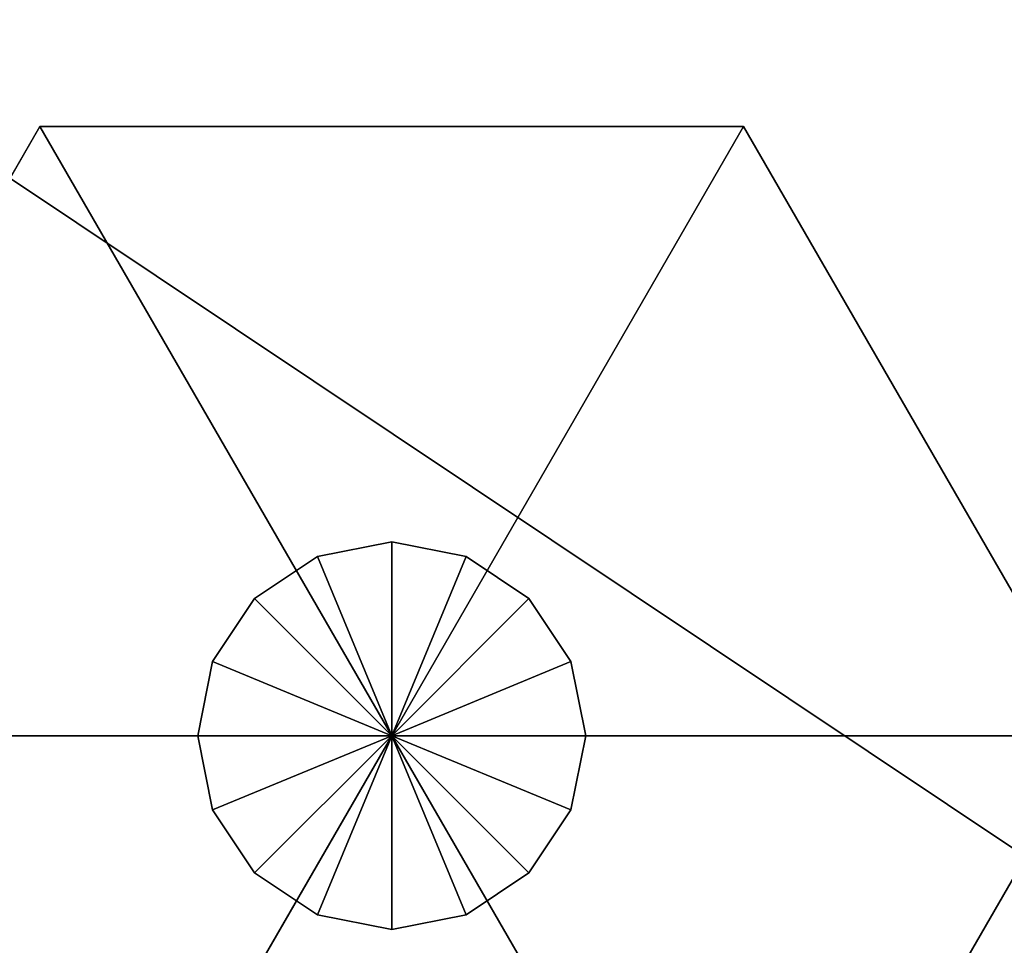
# Model space of a CAD drawing. Extents: x -0.5 to 19.9, y -0.4 to 1.1.
# Tile 48 of 53: x 0.4205 to 0.4416, y -0.2491 to -0.2292. Entities that reach past the tile are written whole.
import ezdxf

# ---------------------------------------------------------------- set-up
doc = ezdxf.new("R2010")
doc.units = 0
doc.layers.get('0').update_dxf_attribs({"color": 13, "linetype": 'CONTINUOUS'})

# ---------------------------------------------------------------- blocks, each defined once
blk = doc.blocks.new('GROUP1_1')
for p, q in [((0.428498, -0.240437, 0.019019), (0.426906, -0.240753, 0.019019)), ((0.428498, -0.244596, 0.019019), (0.428498, -0.240437, 0.019019)), ((0.43009, -0.240753, 0.019019), (0.428498, -0.240437, 0.019019)), ((0.426906, -0.240753, 0.019019), (0.425557, -0.241655, 0.019019)), ((0.428498, -0.244596, 0.019019), (0.426906, -0.240753, 0.019019)), ((0.428498, -0.244596, 0.019019), (0.43009, -0.240753, 0.019019)), ((0.431439, -0.241655, 0.019019), (0.43009, -0.240753, 0.019019)), ((0.425557, -0.241655, 0.019019), (0.424655, -0.243004, 0.019019)), ((0.428498, -0.244596, 0.019019), (0.425557, -0.241655, 0.019019)), ((0.428498, -0.244596, 0.019019), (0.431439, -0.241655, 0.019019)), ((0.432341, -0.243004, 0.019019), (0.431439, -0.241655, 0.019019)), ((0.424655, -0.243004, 0.019019), (0.424339, -0.244596, 0.019019)), ((0.428498, -0.244596, 0.019019), (0.424655, -0.243004, 0.019019)), ((0.428498, -0.244596, 0.019019), (0.432341, -0.243004, 0.019019)), ((0.432657, -0.244596, 0.019019), (0.432341, -0.243004, 0.019019)), ((0.424339, -0.244596, 0.019019), (0.424655, -0.246188, 0.019019)), ((0.428498, -0.244596, 0.019019), (0.424339, -0.244596, 0.019019)), ((0.428498, -0.244596, 0.019019), (0.424655, -0.246188, 0.019019)), ((0.428498, -0.244596, 0.019019), (0.425557, -0.247537, 0.019019)), ((0.428498, -0.244596, 0.019019), (0.426906, -0.248439, 0.019019)), ((0.432657, -0.244596, 0.019019), (0.428498, -0.244596, 0.019019)), ((0.428498, -0.244596, 0.019019), (0.432341, -0.246188, 0.019019)), ((0.428498, -0.244596, 0.019019), (0.431439, -0.247537, 0.019019)), ((0.428498, -0.244596, 0.019019), (0.43009, -0.248439, 0.019019)), ((0.428498, -0.244596, 0.019019), (0.428498, -0.248755, 0.019019)), ((0.432341, -0.246188, 0.019019), (0.432657, -0.244596, 0.019019)), ((0.424655, -0.246188, 0.019019), (0.425557, -0.247537, 0.019019)), ((0.431439, -0.247537, 0.019019), (0.432341, -0.246188, 0.019019)), ((0.425557, -0.247537, 0.019019), (0.426906, -0.248439, 0.019019)), ((0.43009, -0.248439, 0.019019), (0.431439, -0.247537, 0.019019)), ((0.426906, -0.248439, 0.019019), (0.428498, -0.248755, 0.019019)), ((0.428498, -0.248755, 0.019019), (0.43009, -0.248439, 0.019019))]:
    blk.add_line(p, q)
at = {"color": 7}
mesh = blk.add_polyface(dxfattribs=at)
corners = [(0.455177, 0.352307, 0.016076), (-0.455177, -0.255937, 0.016076), (-0.455177, 0.352307, 0.016076), (0.455177, -0.255937, 0.016076)]
mesh.append_faces([[corners[k] for k in face] for face in [(0, 1, 2), (1, 0, 3)]], dxfattribs={"vtx0": -1, "color": 7})
mesh = blk.add_polyface(dxfattribs=at)
corners = [(0.455177, -0.255937, 1.809188), (-0.455177, 0.352307, 1.809188), (-0.455177, -0.255937, 1.809188), (0.455177, 0.352307, 1.809188)]
mesh.append_faces([[corners[k] for k in face] for face in [(0, 1, 2), (1, 0, 3)]], dxfattribs={"vtx0": -1, "color": 7})
mesh = blk.add_polyface(dxfattribs=at)
corners = [(0.400567, -0.303964, 1.813069), (0.403447, -0.270423, 1.813069), (0.402908, -0.262535, 1.813069), (0.406264, -0.305275, 1.813069), (0.405247, -0.274253, 1.813069), (0.408297, -0.276421, 1.813069), (0.410473, -0.305718, 1.813069), (0.413623, -0.277334, 1.813069), (0.436497, -0.305794, 1.813069), (0.421305, -0.277179, 1.813069), (0.439006, -0.277303, 1.813069), (0.444538, -0.305171, 1.813069), (0.445702, -0.280152, 1.813069), (0.448805, -0.301698, 1.813069), (0.450417, -0.285118, 1.813069), (0.451458, -0.296843, 1.813063), (0.452128, -0.290974, 1.813069), (0.366029, -0.273114, 1.813069), (0.362335, -0.127239, 1.813069), (0.362335, -0.262535, 1.813069), (0.402908, -0.127239, 1.813069), (0.370054, -0.281552, 1.813069), (0.374655, -0.288806, 1.813069), (0.385198, -0.297391, 1.813069), (0.394603, -0.301842, 1.813069)]
mesh.append_faces([[corners[k] for k in face] for face in [(14, 15, 16), (17, 18, 19)]], dxfattribs={"vtx0": -1, "color": 7})
mesh.append_faces([[corners[k] for k in face] for face in [(1, 3, 4), (4, 3, 5), (5, 6, 7), (7, 8, 9), (9, 8, 10), (10, 11, 12), (12, 13, 14), (18, 17, 20), (20, 0, 2)]], dxfattribs={"vtx0": -1, "vtx1": -1, "color": 7})
mesh.append_faces([[corners[k] for k in face] for face in [(0, 1, 2), (1, 0, 3), (5, 3, 6), (7, 6, 8), (10, 8, 11), (12, 11, 13), (14, 13, 15), (20, 17, 21), (20, 21, 22), (20, 22, 23), (20, 23, 24), (20, 24, 0)]], dxfattribs={"vtx0": -1, "vtx2": -1, "color": 7})
mesh = blk.add_polyface(dxfattribs=at)
corners = [(0.428498, -0.240437, 0.019019), (0.426906, -0.240753, 0.019019), (0.428498, -0.244596, 0.019019)]
mesh.append_faces([[corners[k] for k in face] for face in [(0, 1, 2)]], dxfattribs={"color": 7})
mesh = blk.add_polyface(dxfattribs=at)
corners = [(0.43009, -0.240753, 0.019019), (0.428498, -0.240437, 0.019019), (0.428498, -0.244596, 0.019019)]
mesh.append_faces([[corners[k] for k in face] for face in [(0, 1, 2)]], dxfattribs={"color": 7})
mesh = blk.add_polyface(dxfattribs=at)
corners = [(0.428498, -0.244596, 0.019019), (0.426906, -0.240753, 0.019019), (0.425557, -0.241655, 0.019019)]
mesh.append_faces([[corners[k] for k in face] for face in [(0, 1, 2)]], dxfattribs={"color": 7})
mesh = blk.add_polyface(dxfattribs=at)
corners = [(0.431439, -0.241655, 0.019019), (0.43009, -0.240753, 0.019019), (0.428498, -0.244596, 0.019019)]
mesh.append_faces([[corners[k] for k in face] for face in [(0, 1, 2)]], dxfattribs={"color": 7})
mesh = blk.add_polyface(dxfattribs=at)
corners = [(0.428498, -0.244596, 0.019019), (0.425557, -0.241655, 0.019019), (0.424655, -0.243004, 0.019019)]
mesh.append_faces([[corners[k] for k in face] for face in [(0, 1, 2)]], dxfattribs={"color": 7})
mesh = blk.add_polyface(dxfattribs=at)
corners = [(0.432341, -0.243004, 0.019019), (0.431439, -0.241655, 0.019019), (0.428498, -0.244596, 0.019019)]
mesh.append_faces([[corners[k] for k in face] for face in [(0, 1, 2)]], dxfattribs={"color": 7})
mesh = blk.add_polyface(dxfattribs=at)
corners = [(0.428498, -0.244596, 0.019019), (0.424655, -0.243004, 0.019019), (0.424339, -0.244596, 0.019019)]
mesh.append_faces([[corners[k] for k in face] for face in [(0, 1, 2)]], dxfattribs={"color": 7})
mesh = blk.add_polyface(dxfattribs=at)
corners = [(0.432657, -0.244596, 0.019019), (0.432341, -0.243004, 0.019019), (0.428498, -0.244596, 0.019019)]
mesh.append_faces([[corners[k] for k in face] for face in [(0, 1, 2)]], dxfattribs={"color": 7})
mesh = blk.add_polyface(dxfattribs=at)
corners = [(0.428498, -0.244596, 0.019019), (0.424339, -0.244596, 0.019019), (0.424655, -0.246188, 0.019019)]
mesh.append_faces([[corners[k] for k in face] for face in [(0, 1, 2)]], dxfattribs={"color": 7})
mesh = blk.add_polyface(dxfattribs=at)
corners = [(0.428498, -0.244596, 0.019019), (0.424655, -0.246188, 0.019019), (0.425557, -0.247537, 0.019019)]
mesh.append_faces([[corners[k] for k in face] for face in [(0, 1, 2)]], dxfattribs={"color": 7})
mesh = blk.add_polyface(dxfattribs=at)
corners = [(0.428498, -0.244596, 0.019019), (0.425557, -0.247537, 0.019019), (0.426906, -0.248439, 0.019019)]
mesh.append_faces([[corners[k] for k in face] for face in [(0, 1, 2)]], dxfattribs={"color": 7})
mesh = blk.add_polyface(dxfattribs=at)
corners = [(0.428498, -0.244596, 0.019019), (0.426906, -0.248439, 0.019019), (0.428498, -0.248755, 0.019019)]
mesh.append_faces([[corners[k] for k in face] for face in [(0, 1, 2)]], dxfattribs={"color": 7})
mesh = blk.add_polyface(dxfattribs=at)
corners = [(0.432657, -0.244596, 0.019019), (0.428498, -0.244596, 0.019019), (0.432341, -0.246188, 0.019019)]
mesh.append_faces([[corners[k] for k in face] for face in [(0, 1, 2)]], dxfattribs={"color": 7})
mesh = blk.add_polyface(dxfattribs=at)
corners = [(0.432341, -0.246188, 0.019019), (0.428498, -0.244596, 0.019019), (0.431439, -0.247537, 0.019019)]
mesh.append_faces([[corners[k] for k in face] for face in [(0, 1, 2)]], dxfattribs={"color": 7})
mesh = blk.add_polyface(dxfattribs=at)
corners = [(0.431439, -0.247537, 0.019019), (0.428498, -0.244596, 0.019019), (0.43009, -0.248439, 0.019019)]
mesh.append_faces([[corners[k] for k in face] for face in [(0, 1, 2)]], dxfattribs={"color": 7})
mesh = blk.add_polyface(dxfattribs=at)
corners = [(0.43009, -0.248439, 0.019019), (0.428498, -0.244596, 0.019019), (0.428498, -0.248755, 0.019019)]
mesh.append_faces([[corners[k] for k in face] for face in [(0, 1, 2)]], dxfattribs={"color": 7})
blk = doc.blocks.new('GROUP2_1')
for p, q in [((0.420954, -0.231529, 0.00972), (0.413409, -0.244596, 0.00972)), ((0.420954, -0.231529), (0.413409, -0.244596)), ((0.428498, -0.244596, 0.00972), (0.420954, -0.231529, 0.00972)), ((0.420954, -0.231529, 0.00972), (0.420954, -0.231529)), ((0.420954, -0.231529), (0.428498, -0.244596)), ((0.436042, -0.231529, 0.00972), (0.420954, -0.231529, 0.00972)), ((0.436042, -0.231529), (0.420954, -0.231529)), ((0.428498, -0.244596, 0.00972), (0.436042, -0.231529, 0.00972)), ((0.436042, -0.231529), (0.428498, -0.244596)), ((0.436042, -0.231529, 0.00972), (0.436042, -0.231529)), ((0.443587, -0.244596, 0.00972), (0.436042, -0.231529, 0.00972)), ((0.443587, -0.244596), (0.436042, -0.231529)), ((0.428498, -0.240437, 0.009715), (0.426906, -0.240753, 0.009715)), ((0.426906, -0.240753, 0.019019), (0.428498, -0.240437, 0.019019)), ((0.428498, -0.240437, 0.019019), (0.428498, -0.240437, 0.009715)), ((0.428498, -0.240437, 0.009715), (0.428498, -0.244596, 0.009715)), ((0.43009, -0.240753, 0.009715), (0.428498, -0.240437, 0.009715)), ((0.428498, -0.240437, 0.019019), (0.43009, -0.240753, 0.019019)), ((0.426906, -0.240753, 0.009715), (0.425557, -0.241655, 0.009715)), ((0.425557, -0.241655, 0.019019), (0.426906, -0.240753, 0.019019)), ((0.426906, -0.240753, 0.019019), (0.426906, -0.240753, 0.009715)), ((0.426906, -0.240753, 0.009715), (0.428498, -0.244596, 0.009715)), ((0.43009, -0.240753, 0.009715), (0.428498, -0.244596, 0.009715)), ((0.43009, -0.240753, 0.019019), (0.43009, -0.240753, 0.009715)), ((0.431439, -0.241655, 0.009715), (0.43009, -0.240753, 0.009715)), ((0.43009, -0.240753, 0.019019), (0.431439, -0.241655, 0.019019)), ((0.425557, -0.241655, 0.009715), (0.424655, -0.243004, 0.009715)), ((0.424655, -0.243004, 0.019019), (0.425557, -0.241655, 0.019019)), ((0.425557, -0.241655, 0.019019), (0.425557, -0.241655, 0.009715)), ((0.425557, -0.241655, 0.009715), (0.428498, -0.244596, 0.009715)), ((0.431439, -0.241655, 0.009715), (0.428498, -0.244596, 0.009715)), ((0.431439, -0.241655, 0.019019), (0.431439, -0.241655, 0.009715)), ((0.432341, -0.243004, 0.009715), (0.431439, -0.241655, 0.009715)), ((0.431439, -0.241655, 0.019019), (0.432341, -0.243004, 0.019019)), ((0.424655, -0.243004, 0.009715), (0.424339, -0.244596, 0.009715)), ((0.424339, -0.244596, 0.019019), (0.424655, -0.243004, 0.019019)), ((0.424655, -0.243004, 0.019019), (0.424655, -0.243004, 0.009715)), ((0.424655, -0.243004, 0.009715), (0.428498, -0.244596, 0.009715)), ((0.432341, -0.243004, 0.009715), (0.428498, -0.244596, 0.009715)), ((0.432341, -0.243004, 0.019019), (0.432341, -0.243004, 0.009715)), ((0.432657, -0.244596, 0.009715), (0.432341, -0.243004, 0.009715)), ((0.432341, -0.243004, 0.019019), (0.432657, -0.244596, 0.019019)), ((0.428498, -0.244596, 0.00972), (0.413409, -0.244596, 0.00972)), ((0.413409, -0.244596), (0.428498, -0.244596)), ((0.428498, -0.244596, 0.00972), (0.420954, -0.257663, 0.00972)), ((0.420954, -0.257663), (0.428498, -0.244596)), ((0.424339, -0.244596, 0.019019), (0.424339, -0.244596, 0.009715)), ((0.424339, -0.244596, 0.009715), (0.424655, -0.246188, 0.009715)), ((0.424655, -0.246188, 0.019019), (0.424339, -0.244596, 0.019019)), ((0.424339, -0.244596, 0.009715), (0.428498, -0.244596, 0.009715)), ((0.424655, -0.246188, 0.009715), (0.428498, -0.244596, 0.009715)), ((0.425557, -0.247537, 0.009715), (0.428498, -0.244596, 0.009715)), ((0.426906, -0.248439, 0.009715), (0.428498, -0.244596, 0.009715)), ((0.443587, -0.244596, 0.00972), (0.428498, -0.244596, 0.00972)), ((0.428498, -0.244596, 0.00972), (0.436042, -0.257663, 0.00972)), ((0.436042, -0.257663), (0.428498, -0.244596)), ((0.428498, -0.244596), (0.443587, -0.244596)), ((0.432341, -0.246188, 0.009715), (0.428498, -0.244596, 0.009715)), ((0.428498, -0.244596, 0.009715), (0.432657, -0.244596, 0.009715)), ((0.431439, -0.247537, 0.009715), (0.428498, -0.244596, 0.009715)), ((0.43009, -0.248439, 0.009715), (0.428498, -0.244596, 0.009715)), ((0.428498, -0.248755, 0.009715), (0.428498, -0.244596, 0.009715)), ((0.432341, -0.246188, 0.009715), (0.432657, -0.244596, 0.009715)), ((0.432657, -0.244596, 0.019019), (0.432341, -0.246188, 0.019019)), ((0.432657, -0.244596, 0.009715), (0.432657, -0.244596, 0.019019)), ((0.436042, -0.257663, 0.00972), (0.443587, -0.244596, 0.00972)), ((0.436042, -0.257663), (0.443587, -0.244596)), ((0.424655, -0.246188, 0.019019), (0.424655, -0.246188, 0.009715)), ((0.424655, -0.246188, 0.009715), (0.425557, -0.247537, 0.009715)), ((0.425557, -0.247537, 0.019019), (0.424655, -0.246188, 0.019019)), ((0.431439, -0.247537, 0.009715), (0.432341, -0.246188, 0.009715)), ((0.432341, -0.246188, 0.019019), (0.431439, -0.247537, 0.019019)), ((0.432341, -0.246188, 0.019019), (0.432341, -0.246188, 0.009715)), ((0.425557, -0.247537, 0.019019), (0.425557, -0.247537, 0.009715)), ((0.425557, -0.247537, 0.009715), (0.426906, -0.248439, 0.009715)), ((0.426906, -0.248439, 0.019019), (0.425557, -0.247537, 0.019019)), ((0.43009, -0.248439, 0.009715), (0.431439, -0.247537, 0.009715)), ((0.431439, -0.247537, 0.019019), (0.43009, -0.248439, 0.019019)), ((0.431439, -0.247537, 0.019019), (0.431439, -0.247537, 0.009715)), ((0.426906, -0.248439, 0.019019), (0.426906, -0.248439, 0.009715)), ((0.426906, -0.248439, 0.009715), (0.428498, -0.248755, 0.009715)), ((0.428498, -0.248755, 0.019019), (0.426906, -0.248439, 0.019019)), ((0.428498, -0.248755, 0.009715), (0.43009, -0.248439, 0.009715)), ((0.43009, -0.248439, 0.019019), (0.428498, -0.248755, 0.019019)), ((0.43009, -0.248439, 0.019019), (0.43009, -0.248439, 0.009715)), ((0.428498, -0.248755, 0.019019), (0.428498, -0.248755, 0.009715))]:
    blk.add_line(p, q)
at = {"color": 7}
mesh = blk.add_polyface(dxfattribs=at)
corners = [(0.428498, -0.244596, 0.00972), (0.420954, -0.231529, 0.00972), (0.413409, -0.244596, 0.00972)]
mesh.append_faces([[corners[k] for k in face] for face in [(0, 1, 2)]], dxfattribs={"color": 7})
mesh = blk.add_polyface(dxfattribs=at)
corners = [(0.420954, -0.231529, 0.00972), (0.413409, -0.244596), (0.413409, -0.244596, 0.00972), (0.420954, -0.231529)]
mesh.append_faces([[corners[k] for k in face] for face in [(0, 1, 2), (1, 0, 3)]], dxfattribs={"vtx0": -1, "color": 7})
mesh = blk.add_polyface(dxfattribs=at)
corners = [(0.428498, -0.244596), (0.413409, -0.244596), (0.420954, -0.231529)]
mesh.append_faces([[corners[k] for k in face] for face in [(0, 1, 2)]], dxfattribs={"color": 7})
mesh = blk.add_polyface(dxfattribs=at)
corners = [(0.436042, -0.231529, 0.00972), (0.420954, -0.231529, 0.00972), (0.428498, -0.244596, 0.00972)]
mesh.append_faces([[corners[k] for k in face] for face in [(0, 1, 2)]], dxfattribs={"color": 7})
mesh = blk.add_polyface(dxfattribs=at)
corners = [(0.420954, -0.231529, 0.00972), (0.436042, -0.231529), (0.420954, -0.231529), (0.436042, -0.231529, 0.00972)]
mesh.append_faces([[corners[k] for k in face] for face in [(0, 1, 2), (1, 0, 3)]], dxfattribs={"vtx0": -1, "color": 7})
mesh = blk.add_polyface(dxfattribs=at)
corners = [(0.436042, -0.231529), (0.428498, -0.244596), (0.420954, -0.231529)]
mesh.append_faces([[corners[k] for k in face] for face in [(0, 1, 2)]], dxfattribs={"color": 7})
mesh = blk.add_polyface(dxfattribs=at)
corners = [(0.443587, -0.244596, 0.00972), (0.436042, -0.231529, 0.00972), (0.428498, -0.244596, 0.00972)]
mesh.append_faces([[corners[k] for k in face] for face in [(0, 1, 2)]], dxfattribs={"color": 7})
mesh = blk.add_polyface(dxfattribs=at)
corners = [(0.443587, -0.244596), (0.428498, -0.244596), (0.436042, -0.231529)]
mesh.append_faces([[corners[k] for k in face] for face in [(0, 1, 2)]], dxfattribs={"color": 7})
mesh = blk.add_polyface(dxfattribs=at)
corners = [(0.436042, -0.231529), (0.443587, -0.244596, 0.00972), (0.443587, -0.244596), (0.436042, -0.231529, 0.00972)]
mesh.append_faces([[corners[k] for k in face] for face in [(0, 1, 2), (1, 0, 3)]], dxfattribs={"vtx0": -1, "color": 7})
mesh = blk.add_polyface(dxfattribs=at)
corners = [(0.426906, -0.240753, 0.019019), (0.428498, -0.240437, 0.009715), (0.426906, -0.240753, 0.009715), (0.428498, -0.240437, 0.019019)]
mesh.append_faces([[corners[k] for k in face] for face in [(0, 1, 2), (1, 0, 3)]], dxfattribs={"vtx0": -1, "color": 7})
mesh = blk.add_polyface(dxfattribs=at)
corners = [(0.428498, -0.244596, 0.009715), (0.426906, -0.240753, 0.009715), (0.428498, -0.240437, 0.009715)]
mesh.append_faces([[corners[k] for k in face] for face in [(0, 1, 2)]], dxfattribs={"color": 7})
mesh = blk.add_polyface(dxfattribs=at)
corners = [(0.428498, -0.240437, 0.019019), (0.43009, -0.240753, 0.009715), (0.428498, -0.240437, 0.009715), (0.43009, -0.240753, 0.019019)]
mesh.append_faces([[corners[k] for k in face] for face in [(0, 1, 2), (1, 0, 3)]], dxfattribs={"vtx0": -1, "color": 7})
mesh = blk.add_polyface(dxfattribs=at)
corners = [(0.43009, -0.240753, 0.009715), (0.428498, -0.244596, 0.009715), (0.428498, -0.240437, 0.009715)]
mesh.append_faces([[corners[k] for k in face] for face in [(0, 1, 2)]], dxfattribs={"color": 7})
mesh = blk.add_polyface(dxfattribs=at)
corners = [(0.425557, -0.241655, 0.019019), (0.426906, -0.240753, 0.009715), (0.425557, -0.241655, 0.009715), (0.426906, -0.240753, 0.019019)]
mesh.append_faces([[corners[k] for k in face] for face in [(0, 1, 2), (1, 0, 3)]], dxfattribs={"vtx0": -1, "color": 7})
mesh = blk.add_polyface(dxfattribs=at)
corners = [(0.428498, -0.244596, 0.009715), (0.425557, -0.241655, 0.009715), (0.426906, -0.240753, 0.009715)]
mesh.append_faces([[corners[k] for k in face] for face in [(0, 1, 2)]], dxfattribs={"color": 7})
mesh = blk.add_polyface(dxfattribs=at)
corners = [(0.431439, -0.241655, 0.009715), (0.428498, -0.244596, 0.009715), (0.43009, -0.240753, 0.009715)]
mesh.append_faces([[corners[k] for k in face] for face in [(0, 1, 2)]], dxfattribs={"color": 7})
mesh = blk.add_polyface(dxfattribs=at)
corners = [(0.43009, -0.240753, 0.019019), (0.431439, -0.241655, 0.009715), (0.43009, -0.240753, 0.009715), (0.431439, -0.241655, 0.019019)]
mesh.append_faces([[corners[k] for k in face] for face in [(0, 1, 2), (1, 0, 3)]], dxfattribs={"vtx0": -1, "color": 7})
mesh = blk.add_polyface(dxfattribs=at)
corners = [(0.425557, -0.241655, 0.019019), (0.424655, -0.243004, 0.009715), (0.424655, -0.243004, 0.019019), (0.425557, -0.241655, 0.009715)]
mesh.append_faces([[corners[k] for k in face] for face in [(0, 1, 2), (1, 0, 3)]], dxfattribs={"vtx0": -1, "color": 7})
mesh = blk.add_polyface(dxfattribs=at)
corners = [(0.428498, -0.244596, 0.009715), (0.424655, -0.243004, 0.009715), (0.425557, -0.241655, 0.009715)]
mesh.append_faces([[corners[k] for k in face] for face in [(0, 1, 2)]], dxfattribs={"color": 7})
mesh = blk.add_polyface(dxfattribs=at)
corners = [(0.432341, -0.243004, 0.009715), (0.428498, -0.244596, 0.009715), (0.431439, -0.241655, 0.009715)]
mesh.append_faces([[corners[k] for k in face] for face in [(0, 1, 2)]], dxfattribs={"color": 7})
mesh = blk.add_polyface(dxfattribs=at)
corners = [(0.431439, -0.241655, 0.009715), (0.432341, -0.243004, 0.019019), (0.432341, -0.243004, 0.009715), (0.431439, -0.241655, 0.019019)]
mesh.append_faces([[corners[k] for k in face] for face in [(0, 1, 2), (1, 0, 3)]], dxfattribs={"vtx0": -1, "color": 7})
mesh = blk.add_polyface(dxfattribs=at)
corners = [(0.424655, -0.243004, 0.019019), (0.424339, -0.244596, 0.009715), (0.424339, -0.244596, 0.019019), (0.424655, -0.243004, 0.009715)]
mesh.append_faces([[corners[k] for k in face] for face in [(0, 1, 2), (1, 0, 3)]], dxfattribs={"vtx0": -1, "color": 7})
mesh = blk.add_polyface(dxfattribs=at)
corners = [(0.428498, -0.244596, 0.009715), (0.424339, -0.244596, 0.009715), (0.424655, -0.243004, 0.009715)]
mesh.append_faces([[corners[k] for k in face] for face in [(0, 1, 2)]], dxfattribs={"color": 7})
mesh = blk.add_polyface(dxfattribs=at)
corners = [(0.432657, -0.244596, 0.009715), (0.428498, -0.244596, 0.009715), (0.432341, -0.243004, 0.009715)]
mesh.append_faces([[corners[k] for k in face] for face in [(0, 1, 2)]], dxfattribs={"color": 7})
mesh = blk.add_polyface(dxfattribs=at)
corners = [(0.432341, -0.243004, 0.009715), (0.432657, -0.244596, 0.019019), (0.432657, -0.244596, 0.009715), (0.432341, -0.243004, 0.019019)]
mesh.append_faces([[corners[k] for k in face] for face in [(0, 1, 2), (1, 0, 3)]], dxfattribs={"vtx0": -1, "color": 7})
mesh = blk.add_polyface(dxfattribs=at)
corners = [(0.428498, -0.244596, 0.00972), (0.413409, -0.244596, 0.00972), (0.420954, -0.257663, 0.00972)]
mesh.append_faces([[corners[k] for k in face] for face in [(0, 1, 2)]], dxfattribs={"color": 7})
mesh = blk.add_polyface(dxfattribs=at)
corners = [(0.413409, -0.244596, 0.00972), (0.420954, -0.257663), (0.420954, -0.257663, 0.00972), (0.413409, -0.244596)]
mesh.append_faces([[corners[k] for k in face] for face in [(0, 1, 2), (1, 0, 3)]], dxfattribs={"vtx0": -1, "color": 7})
mesh = blk.add_polyface(dxfattribs=at)
corners = [(0.428498, -0.244596), (0.420954, -0.257663), (0.413409, -0.244596)]
mesh.append_faces([[corners[k] for k in face] for face in [(0, 1, 2)]], dxfattribs={"color": 7})
mesh = blk.add_polyface(dxfattribs=at)
corners = [(0.436042, -0.257663, 0.00972), (0.428498, -0.244596, 0.00972), (0.420954, -0.257663, 0.00972)]
mesh.append_faces([[corners[k] for k in face] for face in [(0, 1, 2)]], dxfattribs={"color": 7})
mesh = blk.add_polyface(dxfattribs=at)
corners = [(0.436042, -0.257663), (0.420954, -0.257663), (0.428498, -0.244596)]
mesh.append_faces([[corners[k] for k in face] for face in [(0, 1, 2)]], dxfattribs={"color": 7})
mesh = blk.add_polyface(dxfattribs=at)
corners = [(0.424339, -0.244596, 0.019019), (0.424655, -0.246188, 0.009715), (0.424655, -0.246188, 0.019019), (0.424339, -0.244596, 0.009715)]
mesh.append_faces([[corners[k] for k in face] for face in [(0, 1, 2), (1, 0, 3)]], dxfattribs={"vtx0": -1, "color": 7})
mesh = blk.add_polyface(dxfattribs=at)
corners = [(0.428498, -0.244596, 0.009715), (0.424655, -0.246188, 0.009715), (0.424339, -0.244596, 0.009715)]
mesh.append_faces([[corners[k] for k in face] for face in [(0, 1, 2)]], dxfattribs={"color": 7})
mesh = blk.add_polyface(dxfattribs=at)
corners = [(0.428498, -0.244596, 0.009715), (0.425557, -0.247537, 0.009715), (0.424655, -0.246188, 0.009715)]
mesh.append_faces([[corners[k] for k in face] for face in [(0, 1, 2)]], dxfattribs={"color": 7})
mesh = blk.add_polyface(dxfattribs=at)
corners = [(0.428498, -0.244596, 0.009715), (0.426906, -0.248439, 0.009715), (0.425557, -0.247537, 0.009715)]
mesh.append_faces([[corners[k] for k in face] for face in [(0, 1, 2)]], dxfattribs={"color": 7})
mesh = blk.add_polyface(dxfattribs=at)
corners = [(0.428498, -0.248755, 0.009715), (0.426906, -0.248439, 0.009715), (0.428498, -0.244596, 0.009715)]
mesh.append_faces([[corners[k] for k in face] for face in [(0, 1, 2)]], dxfattribs={"color": 7})
mesh = blk.add_polyface(dxfattribs=at)
corners = [(0.443587, -0.244596, 0.00972), (0.428498, -0.244596, 0.00972), (0.436042, -0.257663, 0.00972)]
mesh.append_faces([[corners[k] for k in face] for face in [(0, 1, 2)]], dxfattribs={"color": 7})
mesh = blk.add_polyface(dxfattribs=at)
corners = [(0.443587, -0.244596), (0.436042, -0.257663), (0.428498, -0.244596)]
mesh.append_faces([[corners[k] for k in face] for face in [(0, 1, 2)]], dxfattribs={"color": 7})
mesh = blk.add_polyface(dxfattribs=at)
corners = [(0.432657, -0.244596, 0.009715), (0.432341, -0.246188, 0.009715), (0.428498, -0.244596, 0.009715)]
mesh.append_faces([[corners[k] for k in face] for face in [(0, 1, 2)]], dxfattribs={"color": 7})
mesh = blk.add_polyface(dxfattribs=at)
corners = [(0.432341, -0.246188, 0.009715), (0.431439, -0.247537, 0.009715), (0.428498, -0.244596, 0.009715)]
mesh.append_faces([[corners[k] for k in face] for face in [(0, 1, 2)]], dxfattribs={"color": 7})
mesh = blk.add_polyface(dxfattribs=at)
corners = [(0.431439, -0.247537, 0.009715), (0.43009, -0.248439, 0.009715), (0.428498, -0.244596, 0.009715)]
mesh.append_faces([[corners[k] for k in face] for face in [(0, 1, 2)]], dxfattribs={"color": 7})
mesh = blk.add_polyface(dxfattribs=at)
corners = [(0.43009, -0.248439, 0.009715), (0.428498, -0.248755, 0.009715), (0.428498, -0.244596, 0.009715)]
mesh.append_faces([[corners[k] for k in face] for face in [(0, 1, 2)]], dxfattribs={"color": 7})
mesh = blk.add_polyface(dxfattribs=at)
corners = [(0.432657, -0.244596, 0.009715), (0.432341, -0.246188, 0.019019), (0.432341, -0.246188, 0.009715), (0.432657, -0.244596, 0.019019)]
mesh.append_faces([[corners[k] for k in face] for face in [(0, 1, 2), (1, 0, 3)]], dxfattribs={"vtx0": -1, "color": 7})
mesh = blk.add_polyface(dxfattribs=at)
corners = [(0.443587, -0.244596), (0.436042, -0.257663, 0.00972), (0.436042, -0.257663), (0.443587, -0.244596, 0.00972)]
mesh.append_faces([[corners[k] for k in face] for face in [(0, 1, 2), (1, 0, 3)]], dxfattribs={"vtx0": -1, "color": 7})
mesh = blk.add_polyface(dxfattribs=at)
corners = [(0.424655, -0.246188, 0.019019), (0.425557, -0.247537, 0.009715), (0.425557, -0.247537, 0.019019), (0.424655, -0.246188, 0.009715)]
mesh.append_faces([[corners[k] for k in face] for face in [(0, 1, 2), (1, 0, 3)]], dxfattribs={"vtx0": -1, "color": 7})
mesh = blk.add_polyface(dxfattribs=at)
corners = [(0.432341, -0.246188, 0.009715), (0.431439, -0.247537, 0.019019), (0.431439, -0.247537, 0.009715), (0.432341, -0.246188, 0.019019)]
mesh.append_faces([[corners[k] for k in face] for face in [(0, 1, 2), (1, 0, 3)]], dxfattribs={"vtx0": -1, "color": 7})
mesh = blk.add_polyface(dxfattribs=at)
corners = [(0.426906, -0.248439, 0.019019), (0.425557, -0.247537, 0.009715), (0.426906, -0.248439, 0.009715), (0.425557, -0.247537, 0.019019)]
mesh.append_faces([[corners[k] for k in face] for face in [(0, 1, 2), (1, 0, 3)]], dxfattribs={"vtx0": -1, "color": 7})
mesh = blk.add_polyface(dxfattribs=at)
corners = [(0.431439, -0.247537, 0.019019), (0.43009, -0.248439, 0.009715), (0.431439, -0.247537, 0.009715), (0.43009, -0.248439, 0.019019)]
mesh.append_faces([[corners[k] for k in face] for face in [(0, 1, 2), (1, 0, 3)]], dxfattribs={"vtx0": -1, "color": 7})
mesh = blk.add_polyface(dxfattribs=at)
corners = [(0.428498, -0.248755, 0.019019), (0.426906, -0.248439, 0.009715), (0.428498, -0.248755, 0.009715), (0.426906, -0.248439, 0.019019)]
mesh.append_faces([[corners[k] for k in face] for face in [(0, 1, 2), (1, 0, 3)]], dxfattribs={"vtx0": -1, "color": 7})
mesh = blk.add_polyface(dxfattribs=at)
corners = [(0.43009, -0.248439, 0.019019), (0.428498, -0.248755, 0.009715), (0.43009, -0.248439, 0.009715), (0.428498, -0.248755, 0.019019)]
mesh.append_faces([[corners[k] for k in face] for face in [(0, 1, 2), (1, 0, 3)]], dxfattribs={"vtx0": -1, "color": 7})
blk = doc.blocks.new('GROUP0_1')
at = {"color": 7}
for name in ['GROUP1_1', 'GROUP2_1']:
    blk.add_blockref(name, (0, 0), dxfattribs=at)

msp = doc.modelspace()

# ---------------------------------------------------------------- block references
at = {"color": 7}
ref = msp.add_blockref('GROUP0_1', (0, 0), dxfattribs=at)
ref.add_attrib('Skp_GroupInstanceName', 'bsh_b36cl80ens_symbol', (0, 0), dxfattribs={"height": 1})

doc.saveas('drawing.dxf')
